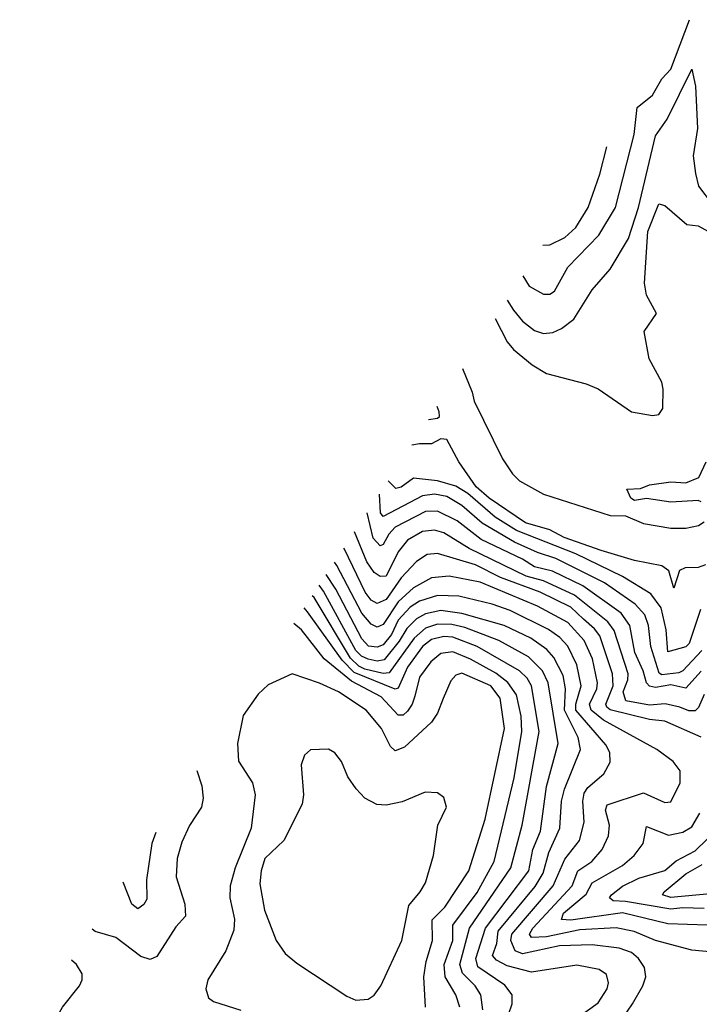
# Model space of a CAD drawing. Extents: x 1246169 to 1426871, y 660025 to 763458.
# Tile 113 of 256: x 1279935 to 1282179, y 714214 to 717464. Entities that reach past the tile are written whole.
import ezdxf

# ---------------------------------------------------------------- set-up
doc = ezdxf.new("R2010")
doc.units = 0

msp = doc.modelspace()

# ---------------------------------------------------------------- linework, layer by layer
at = {"layer": '0CON20XD'}
for points in [[(1281596.4, 716618.6), (1281617.1, 716585), (1281665, 716558.2), (1281685, 716558.5), (1281701.3, 716568.7), (1281745, 716647.5), (1281847, 716753), (1281902.9, 716845), (1281964.4, 717085), (1281973.9, 717175), (1282025, 717215.6), (1282055, 717269.1), (1282085, 717301.1), (1282147, 717464.5)], [(1281544.5, 716538.9), (1281565.7, 716505), (1281595, 716469.7), (1281635, 716438.8), (1281665, 716428.8), (1281695, 716432.2), (1281724.4, 716445), (1281765, 716475.4), (1281825, 716572.9), (1281885, 716640.6), (1281945, 716741.8), (1281978.6, 716845), (1282035, 717081.1), (1282073.5, 717136.5), (1282155, 717301.2), (1282167, 717245), (1282173.4, 717105), (1282158.4, 717015), (1282166.2, 716956.2), (1282176.4, 716915), (1282221.6, 716855)], [(1281662.6, 716720.3), (1281685, 716721.1), (1281734.6, 716745), (1281771.6, 716778.4), (1281812.4, 716845), (1281851.2, 716955), (1281873.7, 717044.6)], [(1281505.3, 716478.5), (1281545, 716401.3), (1281565, 716375.3), (1281627.5, 716325), (1281675, 716296.2), (1281805, 716262.5), (1281845, 716246.2), (1281955, 716170), (1282025, 716158), (1282045, 716161.2), (1282058.6, 716181.4), (1282060, 716245), (1282055, 716267.5), (1282013.3, 716345), (1281996.7, 716435), (1282037.5, 716495), (1282005.2, 716555.2), (1281998.2, 716595), (1282008.7, 716765), (1282045, 716856.2), (1282065, 716851.2), (1282138.3, 716788.3), (1282175, 716784.3), (1282219.3, 716759.3)], [(1281397, 716313.4), (1281429.3, 716235), (1281435.3, 716205), (1281529, 716015), (1281562, 715965), (1281585, 715941.7), (1281665, 715898.3), (1281885, 715827.7), (1281935, 715826.2), (1281995, 715801), (1282085, 715785.9), (1282135, 715785.7), (1282176.9, 715795), (1282195, 715807.2)], [(1281285.3, 716144.3), (1281315, 716148.7), (1281321, 716155), (1281319.7, 716170.3), (1281313.5, 716187)], [(1282199.2, 715665), (1282175, 715656.4), (1282132.5, 715655), (1282113.5, 715646.5), (1282095, 715587.5), (1282078.2, 715645), (1282055, 715661.3), (1281965, 715678.6), (1281855, 715712.2), (1281733.2, 715755), (1281685, 715780.1), (1281605, 715803.2), (1281485, 715884.5), (1281442.7, 715922.7), (1281384.8, 716005), (1281345, 716078.8), (1281325, 716080.7), (1281295, 716064.6), (1281255, 716064.7), (1281229.5, 716059.8)], [(1282185, 715872.5), (1282175, 715877.5), (1282085, 715872.2), (1282005, 715883.8), (1281965, 715877.5), (1281952.5, 715885), (1281940, 715915), (1281985, 715916.7), (1282015, 715928.8), (1282085, 715938.6), (1282135, 715935.8), (1282177.3, 715952.7), (1282201.8, 716005)], [(1282182.7, 715517.3), (1282145.2, 715405), (1282135, 715393.7), (1282075, 715377.5), (1282070.2, 715449.8), (1282052.8, 715522.8), (1282018.6, 715568.6), (1281925.8, 715625.8), (1281771.3, 715701.3), (1281575, 715778.2), (1281505, 715822.7), (1281415, 715900), (1281375, 715924.4), (1281315, 715942.6), (1281235, 715951.1), (1281195, 715921.7), (1281177.3, 715917.3), (1281151.5, 715941.8)], [(1282187.8, 715382.2), (1282125, 715314.8), (1282111.3, 715308.7), (1282055, 715301.9), (1282046.6, 715306.7), (1282018.6, 715395), (1282011.5, 715465), (1281999.8, 715499.8), (1281966.9, 715535), (1281865.7, 715605), (1281705.8, 715685.8), (1281644.8, 715705.2), (1281569.1, 715739.1), (1281462.3, 715802.3), (1281395, 715860.9), (1281345, 715890.1), (1281305, 715897.7), (1281265, 715892.6), (1281135, 715824.4), (1281126.5, 715836.5), (1281122.9, 715898.5)], [(1282185, 715313.7), (1282135, 715257.4), (1282085, 715268.2), (1282035, 715259.8), (1282015, 715264.5), (1282005.1, 715275.1), (1281993.8, 715315), (1281966.2, 715375), (1281950.2, 715465), (1281921.6, 715505), (1281795, 715595.3), (1281693.9, 715643.9), (1281635, 715658.4), (1281595, 715683.4), (1281458.5, 715748.5), (1281380, 715810), (1281315, 715841.8), (1281275, 715840.9), (1281175, 715789.1), (1281153.5, 715766.5), (1281135, 715732.2), (1281125, 715727.2), (1281102.3, 715752.3), (1281082.3, 715837)], [(1282195, 715236.8), (1282176.3, 715193.7), (1282165, 715182.4), (1282145, 715182.3), (1282114.5, 715194.5), (1282065.9, 715205.9), (1282015, 715201.5), (1281936.1, 715216.1), (1281928.1, 715245), (1281943.2, 715285), (1281943.9, 715305), (1281897.6, 715447.6), (1281876.6, 715476.6), (1281767.3, 715565), (1281665, 715612), (1281607.8, 715627.8), (1281419.1, 715719), (1281335, 715770.3), (1281305, 715779.1), (1281265, 715775.2), (1281215, 715746.4), (1281185, 715708.2), (1281145, 715627.3), (1281125, 715626), (1281105, 715639.7), (1281080.6, 715675), (1281040.5, 715773.8)], [(1282185, 715095.4), (1282065, 715148.5), (1282015, 715154.5), (1281885, 715186.6), (1281873.6, 715195), (1281871, 715205), (1281895.1, 715265), (1281892.4, 715305), (1281850.3, 715430.3), (1281833.4, 715453.4), (1281796.7, 715485), (1281754.4, 715525), (1281653.2, 715575), (1281522.9, 715622.9), (1281439.7, 715665), (1281315, 715702.5), (1281280.8, 715699.2), (1281245, 715675.7), (1281195, 715622.4), (1281145, 715550.3), (1281115, 715537.2), (1281095, 715548.4), (1281075.4, 715575), (1281007, 715717), (1281005, 715720.1)], [(1282225, 714385.8), (1282155, 714393.1), (1282035, 714424.1), (1281963.8, 714453.8), (1281905, 714466.4), (1281785, 714459.7), (1281675, 714437.2), (1281624.6, 714434.6), (1281618.7, 714445), (1281629.6, 714465), (1281759.8, 714605), (1281778, 714655), (1281824.6, 714685.4), (1281858.9, 714725), (1281879.7, 714770.3), (1281882.6, 714805), (1281869, 714855), (1281875, 714872.1), (1281995, 714911.8), (1282065, 714880), (1282085, 714881.9), (1282116.5, 714945), (1282115.5, 714985), (1282093.1, 715015), (1282038.9, 715055), (1281862.3, 715152.3), (1281822.4, 715185), (1281816, 715205), (1281841, 715255), (1281843.5, 715275), (1281826.4, 715355), (1281799.4, 715415), (1281745, 715474.2), (1281645, 715528.8), (1281455, 715607.8), (1281353, 715627), (1281295, 715622), (1281235, 715589.2), (1281185, 715542.5), (1281135, 715468.1), (1281115, 715458.7), (1281095, 715468.9), (1281065, 715505.2), (1280982.2, 715662.2), (1280974.1, 715673.3)], [(1281925, 714166.8), (1281958.8, 714215), (1281992.8, 714275), (1282003.1, 714305), (1281998.2, 714335), (1281978.7, 714365), (1281955.1, 714385.2), (1281915, 714399.8), (1281825, 714410.4), (1281717.4, 714407.4), (1281595, 714381.1), (1281570.5, 714390.5), (1281556.2, 714425), (1281560.2, 714445), (1281696, 714605), (1281735, 714692.6), (1281783.9, 714755), (1281799.1, 714815), (1281794.1, 714885), (1281799.2, 714910.8), (1281810.6, 714929.4), (1281863.9, 714975), (1281885, 715013.8), (1281883.4, 715045), (1281870.8, 715070.8), (1281771.6, 715185), (1281771.1, 715205), (1281788.8, 715265), (1281774.2, 715335), (1281745, 715396.1), (1281719, 715425), (1281681.4, 715451.4), (1281555, 715513.7), (1281495, 715534.5), (1281385, 715560.9), (1281315, 715563.9), (1281255, 715544.6), (1281224.2, 715525), (1281185, 715482.3), (1281162.4, 715435), (1281135, 715400.7), (1281115, 715393.2), (1281086.8, 715396.8), (1281065, 715421), (1280978.4, 715585), (1280947.3, 715632.7)], [(1281775, 714167.9), (1281845, 714219.2), (1281874.7, 714265), (1281879.1, 714285), (1281872.2, 714312.2), (1281848.7, 714328.7), (1281775, 714343.3), (1281625, 714320.2), (1281545, 714341.4), (1281509.5, 714359.5), (1281496.5, 714375), (1281510.3, 714415), (1281515.3, 714455), (1281637, 714603), (1281663.1, 714646.9), (1281682.7, 714715), (1281718.8, 714795), (1281724.2, 714885), (1281733.8, 714923.8), (1281787, 715055), (1281778.8, 715095), (1281733.6, 715185), (1281737.2, 715255), (1281729.3, 715299.3), (1281698.9, 715358.9), (1281675.5, 715385.5), (1281622.6, 715422.6), (1281535, 715464.3), (1281395, 715504), (1281325, 715513.8), (1281275, 715503.5), (1281245, 715486.2), (1281213.1, 715455), (1281187.7, 715412.3), (1281138.3, 715351.7), (1281115, 715346.8), (1281085, 715353.5), (1281063.3, 715363.3), (1281045, 715381.7), (1280938.2, 715578.2), (1280923.8, 715597.2)], [(1281525, 714110), (1281561.2, 714215), (1281560.6, 714245), (1281537.1, 714277.1), (1281448, 714338), (1281440.7, 714365), (1281473.1, 714465), (1281615.7, 714655), (1281629, 714725), (1281654.2, 714785), (1281675, 714932.9), (1281712.6, 715075), (1281680.3, 715275), (1281661.5, 715315), (1281615, 715361.4), (1281517.3, 715415), (1281405, 715458.2), (1281362, 715468), (1281315, 715469), (1281275, 715455.9), (1281237.5, 715422.5), (1281155, 715307.8), (1281135, 715306.4), (1281075, 715320.7), (1281055, 715330.2), (1281026.7, 715356.7), (1280906.9, 715556.9), (1280901, 715562.7)], [(1281464.4, 714195.6), (1281457.7, 714245), (1281439.3, 714275), (1281396.8, 714316.8), (1281388.8, 714345), (1281420.5, 714465), (1281556.5, 714665), (1281593.9, 714805), (1281649.9, 715115), (1281624.9, 715264.9), (1281610.7, 715290.7), (1281584.9, 715314.9), (1281445.1, 715395.1), (1281365, 715425.8), (1281335, 715428.6), (1281295, 715417.9), (1281265, 715395.2), (1281215, 715327.5), (1281185, 715257.3), (1281175, 715254.8), (1281039.6, 715309.6), (1280999.9, 715349.9), (1280885, 715510), (1280874.3, 715522.4)], [(1281388.5, 714205), (1281374.8, 714245), (1281339.6, 714305), (1281336.8, 714345), (1281365.1, 714425), (1281364.8, 714475), (1281445, 714583), (1281502.1, 714685), (1281568.1, 714961.9), (1281593.1, 715115), (1281591, 715165), (1281575.1, 715235.1), (1281546.8, 715276.8), (1281506.8, 715306.7), (1281423.2, 715353.2), (1281365, 715377.2), (1281325, 715372.3), (1281292.6, 715345), (1281255, 715293.6), (1281239.3, 715230.7), (1281231.3, 715205), (1281215, 715181.4), (1281201.1, 715168.9), (1281185, 715168.8), (1281128.6, 715228.6), (1281030.5, 715280.5), (1280940.4, 715355), (1280865, 715450.5), (1280840.5, 715471.1)], [(1281275.4, 714205), (1281269.5, 714305), (1281276.7, 714355), (1281297.7, 714425), (1281297, 714493), (1281339.1, 714535), (1281417.8, 714655), (1281472.1, 714825), (1281536.1, 715125), (1281521.1, 715225), (1281490.2, 715265), (1281395, 715307.3), (1281375, 715300.4), (1281358.3, 715281.7), (1281333.3, 715223.3), (1281314.7, 715175), (1281294.4, 715145.6), (1281205, 715062.5), (1281175, 715051.1), (1281159.1, 715065), (1281130, 715125), (1281078.7, 715185), (1280987.3, 715245), (1280925, 715274.5), (1280835, 715305.4), (1280755, 715268.5), (1280722.3, 715237.7), (1280673.1, 715166.9), (1280653.8, 715075), (1280656.9, 715016.9), (1280703.8, 714945), (1280712.3, 714905), (1280698.9, 714795), (1280646.6, 714665), (1280629.8, 714605), (1280628.6, 714565), (1280643.6, 714495), (1280641.4, 714458.6), (1280615, 714390.8), (1280555.7, 714295), (1280549.2, 714265), (1280558, 714235), (1280575, 714223.1), (1280665, 714194.5)], [(1281045, 714228.1), (1281085, 714231.4), (1281105, 714244.2), (1281127.5, 714275), (1281196.9, 714425), (1281219.5, 714540.5), (1281257.7, 714585), (1281274.7, 714615.3), (1281301.8, 714705), (1281315.8, 714805), (1281344.2, 714865), (1281335, 714896.2), (1281315, 714912), (1281273.9, 714913.9), (1281197.6, 714882.4), (1281145, 714871.1), (1281113.9, 714873.9), (1281075, 714894.4), (1281045.7, 714925), (1281018.6, 714965), (1280997.5, 715015), (1280975, 715044), (1280955, 715056), (1280895, 715053.8), (1280875, 715036.7), (1280864.2, 715005), (1280871.9, 714905), (1280867.8, 714875), (1280807.3, 714755), (1280743.9, 714695), (1280731.8, 714655), (1280727.9, 714612.1), (1280743.3, 714525), (1280781.8, 714425), (1280811.7, 714381.7), (1280849.6, 714349.6), (1281015, 714240.6), (1281045, 714228.1)], [(1280519.8, 714985.8), (1280536.4, 714935), (1280540.4, 714895), (1280534.6, 714865), (1280495, 714804.5), (1280470.6, 714749.4), (1280454.8, 714695), (1280451.1, 714635), (1280480.4, 714545), (1280482.2, 714505), (1280450.4, 714469.6), (1280387.7, 714372.3), (1280365, 714362.2), (1280335, 714371.8), (1280251.9, 714435), (1280184, 714454), (1280173.8, 714462.1)], [(1282205, 714474.8), (1282075, 714479.5), (1281925, 714516.2), (1281755, 714491.4), (1281724.2, 714494.2), (1281730.5, 714515), (1281805, 714578), (1281825.2, 714615), (1281925, 714671.7), (1281964, 714705), (1281993.6, 714745), (1282005, 714801.4), (1282077.3, 714772.7), (1282125, 714782), (1282155, 714800), (1282180.7, 714845)], [(1282195, 714530.1), (1282125, 714532.6), (1282085, 714527.5), (1281935, 714553.8), (1281895.2, 714555.2), (1281883.1, 714565), (1281889.3, 714575), (1281925, 714603.8), (1281979.6, 714630.4), (1282065, 714655.2), (1282102.3, 714687.7), (1282165, 714721.1), (1282285, 714837.3)], [(1280384.3, 714780.6), (1280370.7, 714745), (1280352.9, 714625), (1280355, 714561.2), (1280345, 714543.1), (1280325, 714529.2), (1280305, 714544), (1280276.1, 714617)], [(1282215, 714579.1), (1282085, 714566.7), (1282057.9, 714575), (1282062.7, 714585), (1282135, 714644.9), (1282188.4, 714675)], [(1279934.5, 714100), (1279985, 714097.8), (1280021.1, 714108.9), (1280075.8, 714204.2), (1280131.8, 714275), (1280141.1, 714295), (1280141.1, 714315), (1280121.8, 714345), (1280106, 714359.5)]]:
    msp.add_lwpolyline(points, dxfattribs=at)

doc.saveas('drawing.dxf')
